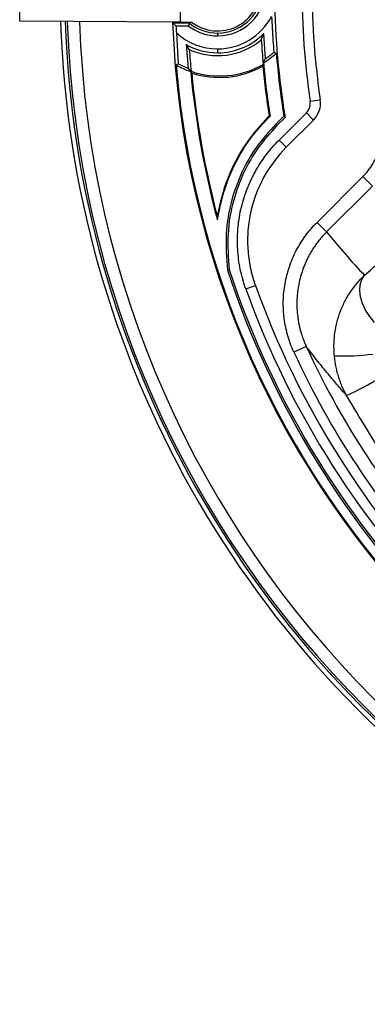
# Model space of a CAD drawing. Header units: millimetres. Extents: x 0 to 594, y 0 to 420.
# Tile 28 of 45: x 335 to 353, y 209 to 257. Entities that reach past the tile are written whole.
import ezdxf

# ---------------------------------------------------------------- set-up
doc = ezdxf.new("R2010")
doc.units = ezdxf.units.MM

msp = doc.modelspace()

# ---------------------------------------------------------------- linework, layer by layer
at = {"color": 7, "linetype": 'Continuous', "lineweight": 25}
for p, q in [((335.482, 257.36), (335.482, 260.617)), ((343.373, 257.93), (343.373, 257.302)), ((343.373, 257.302), (335.482, 257.36)), ((343.822, 257.255), (343.017, 257.255)), ((343.773, 257.113), (343.165, 257.113)), ((343.373, 257.302), (343.929, 257.302)), ((343.18, 256.776), (343.271, 255.26)), ((345.206, 256.77), (345.206, 256.628)), ((347.35, 256.436), (347.473, 256.741)), ((347.552, 255.503), (347.473, 256.741)), ((343.657, 256.197), (343.754, 255.046)), ((343.814, 255.96), (343.657, 256.197)), ((345.206, 255.989), (345.206, 255.796)), ((349.753, 253.413), (350.248, 253.486)), ((347.737, 252.7), (347.685, 252.649)), ((348.226, 251.507), (349.565, 252.845)), ((349.565, 252.845), (349.918, 252.492)), ((347.685, 252.649), (347.715, 252.619)), ((347.715, 252.619), (347.782, 252.686)), ((348.46, 252.683), (348.055, 252.279)), ((348.118, 252.216), (348.055, 252.279)), ((348.516, 252.614), (348.118, 252.216)), ((349.918, 252.492), (348.58, 251.153)), ((348.226, 251.507), (348.58, 251.153)), ((350.09, 247.461), (352.34, 249.712)), ((352.811, 249.241), (352.34, 249.712)), ((352.811, 249.241), (350.56, 246.99)), ((350.56, 246.99), (350.09, 247.461)), ((346.59, 244.19), (347.061, 244.359)), ((349.559, 241.356), (348.953, 241.077))]:
    msp.add_line(p, q, dxfattribs=at)
at = {"color": 7, "linetype": 'Continuous', "lineweight": 25, "flags": 128}
for points in [[(343.165, 257.113), (343.082, 257.193), (343.017, 257.255)], [(343.773, 257.113), (343.8, 257.193), (343.822, 257.255)], [(347.97, 255.824), (348.036, 255.798), (348.088, 255.777)], [(343.271, 255.26), (343.211, 255.22), (343.163, 255.189)], [(347.445, 255.227), (347.436, 255.177), (347.43, 255.139)], [(343.932, 254.801), (343.915, 254.848), (343.901, 254.885)], [(347.737, 252.7), (347.762, 252.692), (347.782, 252.686)], [(348.46, 252.683), (348.492, 252.644), (348.516, 252.614)], [(345.188, 247.76), (345.19, 247.658), (345.193, 247.578)], [(345.773, 245.136), (345.724, 245.125), (345.686, 245.116)], [(352.92, 242.532), (352.676, 242.825), (352.474, 243.14), (352.321, 243.466), (352.223, 243.791), (352.184, 244.104), (352.205, 244.393), (352.286, 244.648), (352.422, 244.859)]]:
    msp.add_lwpolyline(points, dxfattribs=at)
at = {"color": 7, "linetype": 'Continuous', "lineweight": 25}
for centre, radius, start, end in [((387.793, 258.989), 38.447, 171.6619, 188.3381), ((387.793, 258.989), 37.947, 171.6619, 188.3381), ((345.206, 258.989), 2.219, 270, 72.2957), ((345.206, 258.989), 2.116, 232.8577, 0), ((345.206, 258.989), 2.361, 270, 358.9764), ((387.793, 258.989), 39.791, 180.7186, 189.219), ((345.206, 258.989), 3, 270, 332.1455), ((387.793, 258.989), 50.333, 181.871, 236.8726), ((387.793, 258.989), 50.1, 181.8817, 236.8726), ((387.793, 258.989), 50, 181.8863, 268.1137), ((387.793, 258.989), 49.4, 181.9144, 268.0856), ((387.793, 258.989), 44.833, 182.1529, 267.8471), ((387.793, 258.989), 44.668, 182.4069, 182.8392), ((345.206, 258.989), 2.361, 232.6091, 270), ((345.206, 258.989), 2.219, 231.3805, 270), ((345.206, 258.989), 3, 227.5193, 270), ((345.206, 258.989), 3.192, 270, 315.2388), ((345.206, 258.989), 3.192, 240.9672, 270), ((345.206, 258.989), 3.333, 245.3073, 310.0263), ((387.793, 258.989), 40.523, 183.6114, 185.3259), ((387.793, 258.989), 44.083, 183.9393, 185.3414), ((345.206, 258.989), 4.314, 301.4315, 311.8964), ((345.206, 258.989), 4.201, 303.9458, 311.1362), ((387.793, 258.989), 39.835, 184.6241, 189.1072), ((387.793, 258.989), 44.791, 184.8668, 265.1332), ((345.206, 258.989), 4.314, 241.7365, 252.129), ((345.206, 258.989), 4.201, 242.5688, 249.7719), ((345.293, 258.989), 4.333, 251.264, 299.7704), ((345.293, 258.989), 4.403, 252.0008, 299.0282), ((387.793, 258.989), 40.547, 185.4486, 188.9218), ((387.793, 258.989), 40.504, 185.2147, 188.9521), ((387.793, 258.989), 44.102, 185.3424, 194.9945), ((387.793, 258.989), 44.06, 185.4539, 194.7641), ((349.093, 253.317), 0.667, 315, 8.3381), ((349.093, 253.317), 1.167, 315, 8.3381), ((387.793, 258.989), 44.333, 198.2343, 251.7657), ((387.793, 258.989), 44.244, 198.2456, 251.7544), ((387.793, 258.989), 43.78, 199.7563, 250.2437), ((387.793, 258.989), 43.28, 199.7563, 224.3211), ((387.793, 258.989), 42.771, 204.7574, 221.9727), ((387.793, 258.989), 42.104, 204.7574, 220.6767), ((351.364, 252.252), 11.361, 267.8771, 277.4376), ((341.032, 260.923), 24.363, 295.5604, 299.9502)]:
    msp.add_arc(centre, radius, start, end, dxfattribs=at)
for points, knots in [([(347.859, 257.587), (347.868, 257.388), (347.886, 256.979), (347.923, 256.397), (347.954, 256.017), (347.97, 255.824)], [0, 0, 0, 0, 0.319096, 0.654581, 1, 1, 1, 1]), ([(347.456, 255.307), (347.474, 255.343), (347.506, 255.407), (347.538, 255.474), (347.552, 255.503)], [0, 0, 0, 0, 0.56, 1, 1, 1, 1]), ([(343.754, 255.046), (343.778, 255.015), (343.821, 254.96), (343.864, 254.906), (343.882, 254.882)], [0, 0, 0, 0, 0.56, 1, 1, 1, 1]), ([(347.685, 252.649), (347.336, 252.261), (346.636, 251.487), (345.924, 250.211), (345.44, 248.96), (345.272, 248.16), (345.188, 247.76)], [0, 0, 0, 0, 0.280103, 0.560547, 0.780702, 1, 1, 1, 1]), ([(345.193, 247.578), (345.301, 248.101), (345.52, 249.15), (346.124, 250.521), (346.86, 251.69), (347.43, 252.309), (347.715, 252.619)], [0, 0, 0, 0, 0.279428, 0.560145, 0.779693, 1, 1, 1, 1]), ([(348.055, 252.279), (347.732, 251.921), (347.084, 251.205), (346.367, 249.939), (345.838, 248.499), (345.558, 246.866), (345.643, 245.707), (345.686, 245.116)], [0, 0, 0, 0, 0.1849, 0.369945, 0.554704, 0.773141, 1, 1, 1, 1]), ([(348.118, 252.216), (347.798, 251.862), (347.159, 251.155), (346.449, 249.904), (345.926, 248.48), (345.648, 246.866), (345.731, 245.72), (345.773, 245.136)], [0, 0, 0, 0, 0.184847, 0.369835, 0.554547, 0.772957, 1, 1, 1, 1]), ([(352.34, 249.712), (352.532, 249.903), (352.697, 250.115), (352.906, 250.461), (352.969, 250.582), (353.079, 250.827), (353.126, 250.952), (353.206, 251.207), (353.238, 251.337), (353.286, 251.603), (353.303, 251.737), (353.327, 252.139), (353.311, 252.406), (353.262, 252.672)], [0, 0, 0, 0, 0.25, 0.25, 0.375, 0.375, 0.5, 0.5, 0.625, 0.625, 0.75, 0.75, 1, 1, 1, 1]), ([(346.59, 244.19), (346.534, 244.347), (346.483, 244.505), (346.394, 244.824), (346.354, 244.986), (346.254, 245.473), (346.168, 246.125), (346.173, 246.782), (346.212, 247.276), (346.231, 247.442), (346.281, 247.769), (346.311, 247.931), (346.419, 248.411), (346.513, 248.726), (346.687, 249.187), (346.751, 249.339), (346.89, 249.641), (346.965, 249.789), (347.204, 250.223), (347.382, 250.498), (347.776, 251.023), (347.991, 251.272), (348.226, 251.507)], [0, 0, 0, 0, 0.0625, 0.0625, 0.125, 0.125, 0.25, 0.375, 0.375, 0.4375, 0.4375, 0.5, 0.5, 0.625, 0.625, 0.6875, 0.6875, 0.75, 0.75, 0.875, 0.875, 1, 1, 1, 1]), ([(348.58, 251.153), (348.143, 250.717), (347.778, 250.229), (347.409, 249.558), (347.339, 249.42), (347.21, 249.141), (347.151, 248.999), (346.989, 248.571), (346.902, 248.279), (346.802, 247.833), (346.773, 247.682), (346.728, 247.379), (346.71, 247.225), (346.673, 246.766), (346.671, 246.461), (346.709, 245.853), (346.749, 245.55), (346.842, 245.098), (346.878, 244.948), (346.962, 244.651), (347.009, 244.504), (347.061, 244.359)], [0, 0, 0, 0, 0.25, 0.25, 0.3125, 0.3125, 0.375, 0.375, 0.5, 0.5, 0.5625, 0.5625, 0.625, 0.625, 0.75, 0.75, 0.875, 0.875, 0.9375, 0.9375, 1, 1, 1, 1]), ([(348.953, 241.077), (348.832, 241.34), (348.732, 241.61), (348.574, 242.159), (348.515, 242.44), (348.46, 242.869), (348.447, 243.014), (348.431, 243.302), (348.429, 243.445), (348.439, 243.875), (348.468, 244.159), (348.543, 244.584), (348.573, 244.725), (348.645, 245.006), (348.687, 245.144), (348.825, 245.552), (348.937, 245.815), (349.136, 246.196), (349.207, 246.321), (349.359, 246.567), (349.44, 246.687), (349.697, 247.037), (349.884, 247.256), (350.09, 247.461)], [0, 0, 0, 0, 0.125, 0.125, 0.25, 0.25, 0.3125, 0.3125, 0.375, 0.375, 0.5, 0.5, 0.5625, 0.5625, 0.625, 0.625, 0.75, 0.75, 0.8125, 0.8125, 0.875, 0.875, 1, 1, 1, 1]), ([(350.56, 246.99), (350.531, 246.961), (350.472, 246.901), (350.387, 246.809), (350.304, 246.715), (350.223, 246.618), (350.144, 246.519), (350.067, 246.417), (349.993, 246.313), (349.921, 246.207), (349.851, 246.099), (349.785, 245.988), (349.721, 245.876), (349.563, 245.582), (349.346, 245.074), (349.158, 244.348), (349.08, 243.584), (349.107, 243.035), (349.156, 242.687), (349.18, 242.549), (349.211, 242.391), (349.253, 242.215), (349.306, 242.02), (349.374, 241.81), (349.457, 241.586), (349.524, 241.435), (349.559, 241.356)], [0, 0, 0, 0, 0.020477, 0.041056, 0.061731, 0.082497, 0.103348, 0.124276, 0.145276, 0.16634, 0.187462, 0.208635, 0.229852, 0.251106, 0.373035, 0.500768, 0.619351, 0.750334, 0.769793, 0.792777, 0.819226, 0.849062, 0.882189, 0.918488, 0.957814, 1, 1, 1, 1]), ([(352.422, 244.859), (352.556, 244.981), (352.684, 245.094), (352.917, 245.297), (353.023, 245.387), (353.208, 245.538), (353.286, 245.598), (353.413, 245.688), (353.461, 245.717), (353.494, 245.731)], [0, 0, 0, 0, 0.25, 0.25, 0.5, 0.5, 0.75, 0.75, 1, 1, 1, 1]), ([(350.943, 240.899), (350.94, 240.939), (350.933, 241.019), (350.926, 241.138), (350.923, 241.255), (350.922, 241.371), (350.923, 241.485), (350.928, 241.597), (350.935, 241.707), (350.944, 241.815), (350.955, 241.921), (350.988, 242.18), (351.068, 242.582), (351.239, 243.114), (351.465, 243.612), (351.688, 243.984), (351.873, 244.244), (352.004, 244.411), (352.139, 244.57), (352.278, 244.72), (352.374, 244.812), (352.422, 244.859)], [0, 0, 0, 0, 0.02682, 0.053267, 0.079334, 0.105011, 0.130291, 0.155165, 0.179629, 0.203676, 0.227301, 0.2505, 0.378415, 0.500459, 0.626858, 0.749973, 0.800747, 0.851105, 0.901076, 0.950694, 1, 1, 1, 1]), ([(351.544, 238.945), (351.464, 239.035), (351.302, 239.218), (351.06, 239.498), (350.816, 239.787), (350.568, 240.084), (350.318, 240.389), (350.066, 240.703), (349.812, 241.026), (349.644, 241.245), (349.559, 241.356)], [0, 0, 0, 0, 0.116078, 0.234705, 0.355881, 0.479606, 0.605881, 0.734705, 0.866078, 1, 1, 1, 1]), ([(351.544, 238.945), (351.523, 238.983), (351.482, 239.059), (351.423, 239.176), (351.368, 239.294), (351.315, 239.414), (351.266, 239.534), (351.22, 239.656), (351.177, 239.779), (351.138, 239.902), (351.102, 240.026), (351.069, 240.15), (351.04, 240.275), (351.014, 240.4), (350.991, 240.525), (350.972, 240.65), (350.955, 240.774), (350.947, 240.857), (350.943, 240.899)], [0, 0, 0, 0, 0.063413, 0.126833, 0.190232, 0.253582, 0.316856, 0.380025, 0.443062, 0.505939, 0.568629, 0.631104, 0.693338, 0.755305, 0.81698, 0.878337, 0.939352, 1, 1, 1, 1]), ([(356.031, 232.411), (355.99, 232.456), (355.079, 233.452), (353.53, 235.614), (352.207, 237.833), (351.544, 238.945)], [0, 0, 0, 0, 0.0228434, 0.5103294, 1, 1, 1, 1])]:
    msp.add_open_spline(points, degree=3, knots=knots, dxfattribs=at)
msp.add_open_spline([(350.56, 246.99), (351.152, 246.258), (351.774, 245.546), (352.422, 244.859)], degree=3, dxfattribs=at)

doc.saveas('drawing.dxf')
